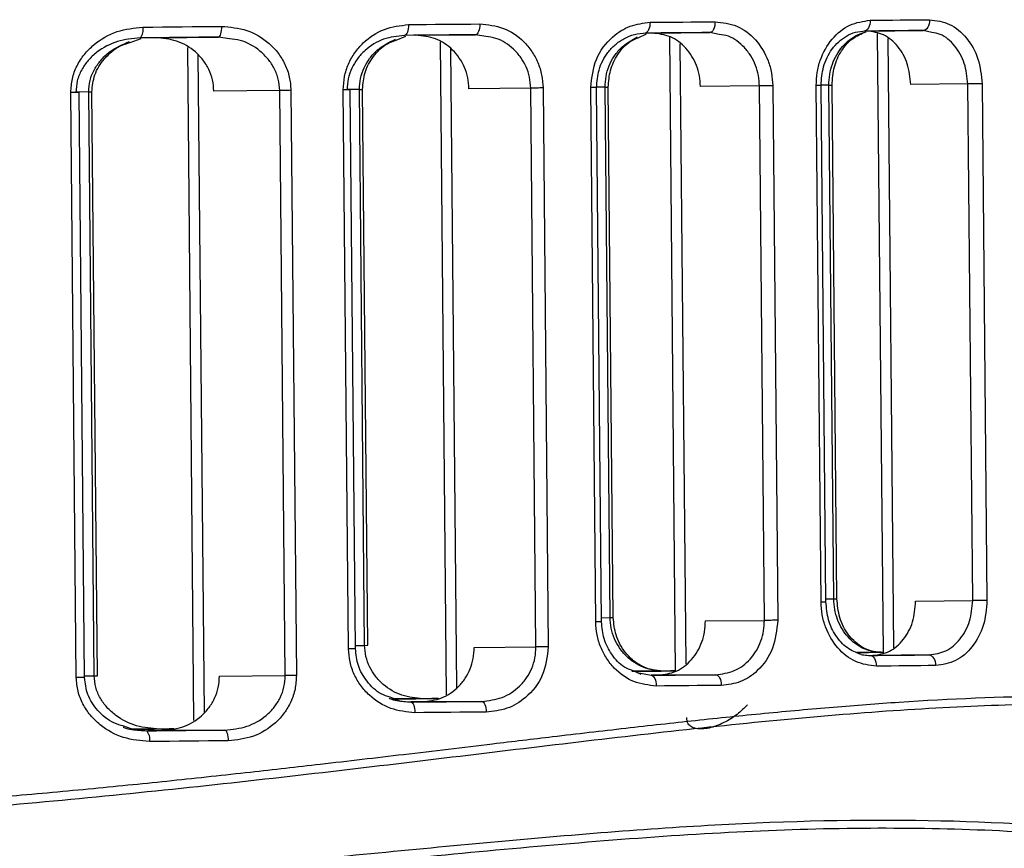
# Model space of a CAD drawing. Header units: millimetres. Extents: x -271 to 35, y 79 to 379.
# Tile 10 of 23: x -190 to -163, y 170 to 193. Entities that reach past the tile are written whole.
import ezdxf

# ---------------------------------------------------------------- set-up
doc = ezdxf.new("R2010")
doc.units = ezdxf.units.MM

msp = doc.modelspace()

# ---------------------------------------------------------------- linework, layer by layer
at = {"color": 7, "linetype": 'Continuous', "lineweight": 25}
for p, q in [((-172.668, 192.417), (-171.065, 192.431)), ((-170.803, 192.378), (-171.065, 192.431)), ((-166.69, 192.473), (-165.122, 192.488)), ((-164.884, 192.433), (-165.122, 192.488)), ((-187.196, 192.156), (-186.893, 192.265)), ((-186.497, 192.286), (-184.743, 192.303)), ((-184.431, 192.255), (-184.743, 192.303)), ((-179.789, 192.222), (-179.521, 192.332)), ((-179.246, 192.355), (-177.584, 192.37)), ((-178.569, 192.168), (-178.398, 173.991)), ((-177.297, 192.319), (-177.584, 192.37)), ((-173.053, 192.285), (-172.82, 192.394)), ((-172.188, 192.316), (-172.022, 174.644)), ((-166.4, 192.405), (-166.238, 175.159)), ((-166.108, 192.269), (-165.949, 175.301)), ((-185.606, 192.018), (-185.43, 173.277)), ((-178.276, 191.978), (-178.109, 174.187)), ((-171.895, 192.116), (-171.733, 174.849)), ((-185.313, 191.816), (-185.141, 173.484)), ((-188.696, 174.469), (-188.849, 190.764)), ((-188.352, 190.776), (-188.707, 190.773)), ((-188.468, 174.471), (-188.621, 190.766)), ((-188.352, 190.776), (-188.264, 190.777)), ((-188.2, 174.52), (-188.352, 190.776)), ((-188.111, 174.52), (-188.264, 190.777)), ((-183.035, 190.819), (-184.868, 190.802)), ((-182.882, 174.524), (-183.035, 190.819)), ((-182.723, 190.822), (-182.57, 174.526)), ((-181.119, 175.273), (-181.266, 190.835)), ((-180.816, 190.847), (-181.158, 190.844)), ((-180.925, 175.274), (-181.071, 190.837)), ((-180.816, 190.847), (-180.728, 190.848)), ((-180.671, 175.366), (-180.816, 190.847)), ((-180.582, 175.367), (-180.728, 190.848)), ((-176.048, 190.884), (-177.769, 190.868)), ((-175.902, 175.322), (-176.048, 190.884)), ((-175.705, 190.888), (-175.559, 175.325)), ((-174.238, 176.018), (-174.378, 190.9)), ((-174.075, 176.019), (-174.215, 190.902)), ((-173.977, 190.911), (-174.214, 190.909)), ((-173.838, 176.139), (-173.977, 190.911)), ((-173.75, 176.14), (-173.888, 190.912)), ((-169.682, 190.944), (-171.324, 190.929)), ((-169.542, 176.062), (-169.682, 190.944)), ((-169.31, 190.948), (-169.17, 176.065)), ((-167.965, 176.573), (-168.1, 190.959)), ((-167.83, 176.574), (-167.965, 190.961)), ((-167.748, 190.969), (-167.964, 190.967)), ((-167.613, 176.662), (-167.748, 190.969)), ((-167.525, 176.663), (-167.659, 190.97)), ((-163.881, 190.999), (-165.468, 190.984)), ((-163.745, 176.612), (-163.881, 190.999)), ((-163.482, 191.003), (-163.347, 176.616)), ((-167.831, 176.66), (-167.613, 176.662)), ((-165.333, 176.598), (-163.745, 176.612)), ((-174.076, 176.137), (-173.838, 176.139)), ((-171.184, 176.046), (-169.542, 176.062)), ((-180.926, 175.364), (-180.671, 175.366)), ((-180.671, 175.366), (-180.582, 175.367)), ((-177.622, 175.306), (-175.902, 175.322)), ((-166.301, 175.175), (-166.967, 175.168)), ((-166.242, 175.175), (-166.238, 175.175)), ((-164.959, 175.101), (-166.526, 175.086)), ((-172.378, 174.652), (-173.232, 174.644)), ((-172.974, 174.558), (-173.212, 174.662)), ((-173.086, 174.607), (-172.698, 174.532)), ((-172.194, 174.654), (-172.022, 174.656)), ((-188.468, 174.517), (-188.2, 174.52)), ((-188.2, 174.52), (-188.111, 174.52)), ((-184.714, 174.506), (-182.882, 174.524)), ((-172.5, 174.534), (-172.698, 174.532)), ((-170.897, 174.549), (-172.5, 174.534)), ((-179.687, 173.813), (-179.96, 173.919)), ((-179.047, 173.881), (-179.922, 173.873)), ((-179.072, 173.792), (-179.385, 173.789)), ((-177.409, 173.807), (-179.072, 173.792)), ((-187.066, 173.009), (-187.373, 173.113)), ((-186.386, 173.037), (-187.171, 173.029)), ((-184.562, 173.008), (-186.316, 172.991))]:
    msp.add_line(p, q, dxfattribs=at)
at = {"color": 7, "linetype": 'Continuous', "lineweight": 25, "flags": 128}
for points in [[(-172.725, 192.716), (-172.727, 192.657), (-172.735, 192.601), (-172.748, 192.549), (-172.765, 192.503), (-172.787, 192.466), (-172.811, 192.438), (-172.838, 192.421), (-172.866, 192.415)], [(-172.725, 192.716), (-172.497, 192.718), (-172.27, 192.72), (-172.043, 192.722), (-171.816, 192.724), (-171.59, 192.727), (-171.365, 192.729), (-171.14, 192.731), (-170.915, 192.733)], [(-170.915, 192.733), (-170.918, 192.674), (-170.926, 192.618), (-170.939, 192.566), (-170.958, 192.52), (-170.981, 192.483), (-171.007, 192.455), (-171.035, 192.438), (-171.065, 192.431)], [(-166.595, 192.774), (-166.597, 192.715), (-166.607, 192.659), (-166.622, 192.607), (-166.643, 192.561), (-166.669, 192.523), (-166.698, 192.496), (-166.73, 192.478), (-166.764, 192.472)], [(-166.595, 192.774), (-166.387, 192.776), (-166.179, 192.778), (-165.972, 192.78), (-165.766, 192.781), (-165.56, 192.783), (-165.354, 192.785), (-165.15, 192.787), (-164.946, 192.789)], [(-164.946, 192.789), (-164.948, 192.731), (-164.958, 192.674), (-164.974, 192.622), (-164.996, 192.577), (-165.023, 192.539), (-165.054, 192.511), (-165.087, 192.494), (-165.122, 192.488)], [(-186.843, 192.583), (-186.568, 192.585), (-186.294, 192.588), (-186.02, 192.591), (-185.747, 192.593), (-185.473, 192.596), (-185.201, 192.598), (-184.928, 192.601), (-184.656, 192.603)], [(-184.656, 192.603), (-184.657, 192.545), (-184.662, 192.489), (-184.67, 192.437), (-184.68, 192.391), (-184.694, 192.354), (-184.709, 192.326), (-184.726, 192.309), (-184.743, 192.303)], [(-179.449, 192.652), (-179.451, 192.594), (-179.457, 192.538), (-179.467, 192.486), (-179.481, 192.44), (-179.497, 192.403), (-179.517, 192.375), (-179.538, 192.357), (-179.56, 192.351)], [(-179.449, 192.652), (-179.2, 192.655), (-178.95, 192.657), (-178.701, 192.66), (-178.453, 192.662), (-178.205, 192.664), (-177.958, 192.667), (-177.71, 192.669), (-177.464, 192.671)], [(-177.464, 192.671), (-177.466, 192.613), (-177.472, 192.556), (-177.483, 192.504), (-177.498, 192.459), (-177.516, 192.421), (-177.537, 192.393), (-177.56, 192.376), (-177.584, 192.37)], [(-171.065, 192.431), (-171.288, 192.429), (-171.512, 192.427), (-171.737, 192.425), (-171.962, 192.423), (-172.187, 192.421), (-172.413, 192.419), (-172.639, 192.417), (-172.866, 192.415)], [(-165.122, 192.488), (-165.325, 192.486), (-165.529, 192.484), (-165.733, 192.482), (-165.938, 192.48), (-166.144, 192.478), (-166.35, 192.476), (-166.557, 192.474), (-166.764, 192.472)], [(-184.743, 192.303), (-185.014, 192.3), (-185.286, 192.298), (-185.557, 192.295), (-185.829, 192.292), (-186.102, 192.29), (-186.374, 192.287), (-186.647, 192.285), (-186.921, 192.282)], [(-177.584, 192.37), (-177.829, 192.368), (-178.075, 192.365), (-178.322, 192.363), (-178.569, 192.361), (-178.816, 192.358), (-179.064, 192.356), (-179.312, 192.354), (-179.56, 192.351)], [(-188.621, 190.766), (-188.625, 190.766), (-188.637, 190.766), (-188.658, 190.766), (-188.685, 190.765), (-188.719, 190.765), (-188.758, 190.765), (-188.802, 190.764), (-188.849, 190.764)], [(-182.723, 190.822), (-182.764, 190.821), (-182.806, 190.821), (-182.848, 190.82), (-182.889, 190.82), (-182.93, 190.82), (-182.968, 190.819), (-183.003, 190.819), (-183.035, 190.819)], [(-181.071, 190.837), (-181.075, 190.837), (-181.085, 190.837), (-181.102, 190.837), (-181.125, 190.837), (-181.153, 190.836), (-181.187, 190.836), (-181.225, 190.836), (-181.266, 190.835)], [(-175.705, 190.888), (-175.748, 190.887), (-175.793, 190.887), (-175.84, 190.886), (-175.886, 190.886), (-175.931, 190.886), (-175.974, 190.885), (-176.013, 190.885), (-176.048, 190.884)], [(-174.215, 190.902), (-174.218, 190.902), (-174.226, 190.902), (-174.24, 190.901), (-174.259, 190.901), (-174.283, 190.901), (-174.311, 190.901), (-174.343, 190.901), (-174.378, 190.9)], [(-173.977, 190.911), (-173.957, 190.911), (-173.939, 190.911), (-173.924, 190.912), (-173.912, 190.912), (-173.902, 190.912), (-173.894, 190.912), (-173.89, 190.912), (-173.888, 190.912)], [(-169.31, 190.948), (-169.355, 190.948), (-169.403, 190.947), (-169.453, 190.947), (-169.504, 190.946), (-169.553, 190.946), (-169.6, 190.945), (-169.644, 190.945), (-169.682, 190.944)], [(-167.965, 190.961), (-167.968, 190.961), (-167.975, 190.961), (-167.986, 190.96), (-168.001, 190.96), (-168.021, 190.96), (-168.044, 190.96), (-168.071, 190.96), (-168.1, 190.959)], [(-167.748, 190.969), (-167.728, 190.97), (-167.71, 190.97), (-167.695, 190.97), (-167.682, 190.97), (-167.672, 190.97), (-167.665, 190.97), (-167.661, 190.97), (-167.659, 190.97)], [(-163.482, 191.003), (-163.528, 191.003), (-163.578, 191.002), (-163.631, 191.002), (-163.686, 191.001), (-163.74, 191.001), (-163.791, 191), (-163.839, 191), (-163.881, 190.999)], [(-167.83, 176.574), (-167.833, 176.574), (-167.839, 176.574), (-167.851, 176.574), (-167.866, 176.573), (-167.886, 176.573), (-167.909, 176.573), (-167.936, 176.573), (-167.965, 176.573)], [(-167.613, 176.662), (-167.594, 176.663), (-167.576, 176.663), (-167.561, 176.663), (-167.548, 176.663), (-167.538, 176.663), (-167.531, 176.663), (-167.526, 176.663), (-167.525, 176.663)], [(-163.347, 176.616), (-163.393, 176.616), (-163.443, 176.615), (-163.496, 176.615), (-163.551, 176.614), (-163.605, 176.614), (-163.656, 176.613), (-163.704, 176.613), (-163.745, 176.612)], [(-174.075, 176.019), (-174.078, 176.019), (-174.086, 176.019), (-174.1, 176.019), (-174.119, 176.019), (-174.143, 176.018), (-174.171, 176.018), (-174.203, 176.018), (-174.238, 176.018)], [(-173.838, 176.139), (-173.818, 176.139), (-173.801, 176.139), (-173.786, 176.139), (-173.773, 176.139), (-173.763, 176.14), (-173.756, 176.14), (-173.751, 176.14), (-173.75, 176.14)], [(-169.17, 176.065), (-169.215, 176.065), (-169.263, 176.064), (-169.313, 176.064), (-169.364, 176.063), (-169.413, 176.063), (-169.46, 176.063), (-169.504, 176.062), (-169.542, 176.062)], [(-180.925, 175.274), (-180.929, 175.274), (-180.939, 175.274), (-180.956, 175.274), (-180.979, 175.274), (-181.007, 175.274), (-181.041, 175.273), (-181.078, 175.273), (-181.119, 175.273)], [(-175.559, 175.325), (-175.602, 175.325), (-175.647, 175.324), (-175.693, 175.324), (-175.74, 175.323), (-175.785, 175.323), (-175.827, 175.322), (-175.867, 175.322), (-175.902, 175.322)], [(-166.962, 175.168), (-166.854, 175.169), (-166.649, 175.171), (-166.445, 175.173), (-166.242, 175.175)], [(-166.6, 175.085), (-166.393, 175.087), (-166.187, 175.089), (-165.981, 175.091), (-165.775, 175.093), (-165.57, 175.095), (-165.366, 175.097), (-165.162, 175.099), (-164.959, 175.101)], [(-166.6, 175.085), (-166.567, 175.08), (-166.534, 175.063), (-166.504, 175.036), (-166.478, 174.999), (-166.456, 174.953), (-166.44, 174.902), (-166.43, 174.845), (-166.426, 174.787)], [(-164.959, 175.101), (-164.924, 175.095), (-164.89, 175.079), (-164.859, 175.051), (-164.831, 175.014), (-164.808, 174.969), (-164.791, 174.917), (-164.781, 174.861), (-164.777, 174.803)], [(-173.233, 174.644), (-173.095, 174.646), (-172.869, 174.648), (-172.643, 174.65), (-172.418, 174.652), (-172.194, 174.654)], [(-172.022, 174.656), (-172.152, 174.655), (-172.378, 174.652)], [(-164.777, 174.803), (-164.981, 174.801), (-165.185, 174.799), (-165.391, 174.797), (-165.597, 174.795), (-165.803, 174.793), (-166.01, 174.791), (-166.218, 174.789), (-166.426, 174.787)], [(-188.468, 174.471), (-188.472, 174.471), (-188.484, 174.471), (-188.504, 174.471), (-188.532, 174.47), (-188.566, 174.47), (-188.605, 174.47), (-188.649, 174.469), (-188.696, 174.469)], [(-182.57, 174.526), (-182.611, 174.526), (-182.652, 174.526), (-182.695, 174.525), (-182.736, 174.525), (-182.777, 174.524), (-182.815, 174.524), (-182.85, 174.524), (-182.882, 174.524)], [(-172.698, 174.532), (-172.472, 174.534), (-172.245, 174.536), (-172.019, 174.538), (-171.794, 174.541), (-171.569, 174.543), (-171.344, 174.545), (-171.12, 174.547), (-170.897, 174.549)], [(-172.698, 174.532), (-172.67, 174.526), (-172.643, 174.51), (-172.618, 174.482), (-172.596, 174.445), (-172.577, 174.4), (-172.564, 174.348), (-172.555, 174.292), (-172.551, 174.233)], [(-170.897, 174.549), (-170.867, 174.543), (-170.838, 174.527), (-170.812, 174.499), (-170.788, 174.462), (-170.769, 174.417), (-170.754, 174.365), (-170.745, 174.309), (-170.742, 174.25)], [(-170.742, 174.25), (-170.966, 174.248), (-171.191, 174.246), (-171.417, 174.244), (-171.643, 174.242), (-171.869, 174.24), (-172.096, 174.238), (-172.323, 174.235), (-172.551, 174.233)], [(-179.918, 173.873), (-179.74, 173.875), (-179.491, 173.877), (-179.243, 173.879), (-178.995, 173.882), (-178.747, 173.884)], [(-179.386, 173.789), (-179.137, 173.791), (-178.889, 173.794), (-178.642, 173.796), (-178.394, 173.798), (-178.147, 173.8), (-177.901, 173.803), (-177.655, 173.805), (-177.409, 173.807)], [(-179.386, 173.789), (-179.364, 173.783), (-179.342, 173.766), (-179.322, 173.739), (-179.305, 173.702), (-179.29, 173.656), (-179.279, 173.605), (-179.272, 173.548), (-179.269, 173.49)], [(-178.615, 173.885), (-178.799, 173.884), (-179.047, 173.881)], [(-177.409, 173.807), (-177.385, 173.802), (-177.362, 173.785), (-177.341, 173.758), (-177.322, 173.72), (-177.306, 173.675), (-177.294, 173.623), (-177.287, 173.567), (-177.284, 173.509)], [(-177.284, 173.509), (-177.53, 173.506), (-177.778, 173.504), (-178.025, 173.502), (-178.273, 173.499), (-178.521, 173.497), (-178.77, 173.495), (-179.02, 173.492), (-179.269, 173.49)], [(-187.168, 173.029), (-187.077, 173.03), (-186.801, 173.032), (-186.526, 173.035), (-186.251, 173.038), (-185.976, 173.04)], [(-186.739, 172.987), (-186.466, 172.99), (-186.193, 172.992), (-185.92, 172.995), (-185.648, 172.997), (-185.376, 173), (-185.104, 173.003), (-184.833, 173.005), (-184.562, 173.008)], [(-186.316, 172.991), (-186.591, 172.989), (-186.706, 172.988)], [(-185.974, 173.04), (-186.113, 173.039), (-186.386, 173.037)], [(-184.562, 173.008), (-184.545, 173.002), (-184.527, 172.985), (-184.512, 172.958), (-184.498, 172.92), (-184.486, 172.875), (-184.477, 172.823), (-184.471, 172.767), (-184.469, 172.708)], [(-184.469, 172.708), (-184.741, 172.706), (-185.014, 172.703), (-185.287, 172.701), (-185.56, 172.698), (-185.833, 172.696), (-186.107, 172.693), (-186.381, 172.69), (-186.656, 172.688)]]:
    msp.add_lwpolyline(points, dxfattribs=at)
at = {"color": 7, "linetype": 'Continuous', "lineweight": 25}
for centre, start, end in [((-187.182, 192.51), 318.9112, 12.115), ((-186.997, 172.754), 348.9663, 42.1566)]:
    msp.add_arc(centre, 0.347, start, end, dxfattribs=at)
for points, knots in [([(-174.378, 190.9), (-174.347, 191.172), (-174.284, 191.714), (-173.827, 192.305), (-173.285, 192.651), (-172.912, 192.694), (-172.725, 192.716)], [0, 0, 0, 0, 0.2798353, 0.5593305, 0.7795322, 1, 1, 1, 1]), ([(-170.915, 192.733), (-170.709, 192.709), (-170.296, 192.661), (-169.764, 192.259), (-169.463, 191.764), (-169.331, 191.307), (-169.317, 191.068), (-169.31, 190.948)], [0, 0, 0, 0, 0.250349, 0.499755, 0.749122, 0.874686, 1, 1, 1, 1]), ([(-168.1, 190.959), (-168.095, 191.079), (-168.086, 191.318), (-167.966, 191.775), (-167.684, 192.274), (-167.181, 192.688), (-166.79, 192.745), (-166.595, 192.774)], [0, 0, 0, 0, 0.126149, 0.2514044, 0.5007192, 0.7502455, 1, 1, 1, 1]), ([(-164.946, 192.789), (-164.755, 192.764), (-164.374, 192.715), (-163.894, 192.306), (-163.554, 191.714), (-163.506, 191.24), (-163.482, 191.003)], [0, 0, 0, 0, 0.250619, 0.50031, 0.750053, 1, 1, 1, 1]), ([(-188.849, 190.764), (-188.841, 190.892), (-188.826, 191.148), (-188.688, 191.51), (-188.482, 191.831), (-188.127, 192.187), (-187.576, 192.507), (-187.087, 192.557), (-186.843, 192.583)], [0, 0, 0, 0, 0.125926, 0.25124, 0.376573, 0.502339, 0.75153, 1, 1, 1, 1]), ([(-184.656, 192.603), (-184.417, 192.582), (-183.94, 192.54), (-183.407, 192.222), (-183.071, 191.868), (-182.879, 191.549), (-182.75, 191.197), (-182.732, 190.946), (-182.723, 190.822)], [0, 0, 0, 0, 0.2498385, 0.4992551, 0.6257153, 0.7495606, 0.8753621, 1, 1, 1, 1]), ([(-181.266, 190.835), (-181.259, 190.96), (-181.246, 191.207), (-181.129, 191.559), (-180.952, 191.877), (-180.638, 192.237), (-180.134, 192.572), (-179.677, 192.626), (-179.449, 192.652)], [0, 0, 0, 0, 0.126194, 0.250903, 0.374859, 0.501165, 0.750444, 1, 1, 1, 1]), ([(-177.464, 192.671), (-177.241, 192.648), (-176.796, 192.603), (-176.31, 192.273), (-176.01, 191.916), (-175.841, 191.6), (-175.728, 191.253), (-175.712, 191.009), (-175.705, 190.888)], [0, 0, 0, 0, 0.250028, 0.499207, 0.625057, 0.749492, 0.875038, 1, 1, 1, 1]), ([(-174.215, 190.902), (-174.202, 191.067), (-174.174, 191.421), (-173.958, 191.823), (-173.701, 192.1), (-173.452, 192.273), (-173.159, 192.394), (-172.948, 192.411), (-172.84, 192.42)], [0, 0, 0, 0, 0.2027, 0.435444, 0.564491, 0.701436, 0.846881, 1, 1, 1, 1]), ([(-171.324, 190.929), (-171.33, 191.029), (-171.342, 191.228), (-171.452, 191.608), (-171.704, 192.021), (-172.149, 192.356), (-172.495, 192.396), (-172.668, 192.417)], [0, 0, 0, 0, 0.125306, 0.250886, 0.500262, 0.749666, 1, 1, 1, 1]), ([(-167.965, 190.961), (-167.952, 191.136), (-167.924, 191.503), (-167.673, 192.003), (-167.338, 192.311), (-167.006, 192.456), (-166.825, 192.47), (-166.733, 192.477)], [0, 0, 0, 0, 0.21725, 0.455594, 0.715947, 0.855316, 1, 1, 1, 1]), ([(-167.748, 190.969), (-167.744, 191.068), (-167.736, 191.267), (-167.634, 191.648), (-167.392, 192.066), (-167.035, 192.35), (-166.793, 192.425), (-166.713, 192.451)], [0, 0, 0, 0, 0.141826, 0.286695, 0.571738, 0.856783, 1, 1, 1, 1]), ([(-167.659, 190.97), (-167.647, 191.142), (-167.622, 191.487), (-167.41, 191.939), (-167.102, 192.292), (-166.844, 192.397), (-166.713, 192.45)], [0, 0, 0, 0, 0.2431645, 0.490435, 0.7427274, 1, 1, 1, 1]), ([(-165.468, 190.984), (-165.488, 191.182), (-165.528, 191.576), (-165.811, 192.069), (-166.213, 192.41), (-166.53, 192.452), (-166.69, 192.473)], [0, 0, 0, 0, 0.249965, 0.499719, 0.749401, 1, 1, 1, 1]), ([(-163.881, 190.999), (-163.9, 191.194), (-163.929, 191.489), (-164.087, 191.837), (-164.293, 192.137), (-164.565, 192.382), (-164.805, 192.42), (-164.884, 192.433)], [0, 0, 0, 0, 0.282175, 0.426365, 0.572296, 0.857533, 1, 1, 1, 1]), ([(-186.921, 192.282), (-187.134, 192.262), (-187.56, 192.22), (-188.053, 191.96), (-188.371, 191.665), (-188.56, 191.394), (-188.686, 191.092), (-188.701, 190.873), (-188.708, 190.765)], [0, 0, 0, 0, 0.248678, 0.497966, 0.629636, 0.748908, 0.877051, 1, 1, 1, 1]), ([(-188.352, 190.776), (-188.345, 190.883), (-188.33, 191.102), (-188.206, 191.403), (-188.017, 191.672), (-187.706, 191.97), (-187.408, 192.098), (-187.215, 192.181)], [0, 0, 0, 0, 0.164836, 0.336609, 0.496764, 0.673552, 1, 1, 1, 1]), ([(-188.264, 190.777), (-188.248, 190.939), (-188.213, 191.279), (-187.919, 191.729), (-187.564, 192.044), (-187.289, 192.127), (-187.196, 192.156)], [0, 0, 0, 0, 0.2533354, 0.5321811, 0.8407152, 1, 1, 1, 1]), ([(-184.868, 190.802), (-184.875, 190.906), (-184.89, 191.115), (-185, 191.411), (-185.164, 191.675), (-185.447, 191.97), (-185.896, 192.234), (-186.297, 192.269), (-186.497, 192.286)], [0, 0, 0, 0, 0.12458, 0.250452, 0.375517, 0.500754, 0.750235, 1, 1, 1, 1]), ([(-183.035, 190.819), (-183.043, 190.924), (-183.06, 191.137), (-183.176, 191.433), (-183.35, 191.7), (-183.65, 191.991), (-184.023, 192.213), (-184.33, 192.244), (-184.431, 192.255)], [0, 0, 0, 0, 0.141594, 0.286867, 0.425416, 0.573682, 0.859676, 1, 1, 1, 1]), ([(-179.56, 192.351), (-179.758, 192.33), (-180.154, 192.286), (-180.599, 192.011), (-180.877, 191.71), (-181.037, 191.442), (-181.141, 191.149), (-181.153, 190.939), (-181.159, 190.836)], [0, 0, 0, 0, 0.249627, 0.498962, 0.62912, 0.749174, 0.876447, 1, 1, 1, 1]), ([(-180.816, 190.847), (-180.81, 190.95), (-180.799, 191.159), (-180.695, 191.452), (-180.535, 191.719), (-180.263, 192.024), (-179.991, 192.158), (-179.814, 192.246)], [0, 0, 0, 0, 0.165473, 0.335932, 0.497041, 0.67175, 1, 1, 1, 1]), ([(-180.728, 190.848), (-180.714, 191.007), (-180.686, 191.34), (-180.433, 191.787), (-180.121, 192.106), (-179.874, 192.192), (-179.789, 192.222)], [0, 0, 0, 0, 0.257549, 0.53743, 0.842351, 1, 1, 1, 1]), ([(-177.769, 190.868), (-177.775, 190.97), (-177.788, 191.173), (-177.883, 191.463), (-178.027, 191.726), (-178.278, 192.023), (-178.686, 192.298), (-179.059, 192.336), (-179.246, 192.355)], [0, 0, 0, 0, 0.124941, 0.250524, 0.375706, 0.500786, 0.749987, 1, 1, 1, 1]), ([(-176.048, 190.884), (-176.055, 190.986), (-176.069, 191.191), (-176.168, 191.481), (-176.318, 191.746), (-176.581, 192.041), (-176.917, 192.273), (-177.202, 192.308), (-177.297, 192.319)], [0, 0, 0, 0, 0.142158, 0.286783, 0.426424, 0.573336, 0.858747, 1, 1, 1, 1]), ([(-173.977, 190.911), (-173.972, 191.011), (-173.962, 191.214), (-173.875, 191.502), (-173.736, 191.766), (-173.495, 192.076), (-173.246, 192.217), (-173.082, 192.309)], [0, 0, 0, 0, 0.1652, 0.334331, 0.495477, 0.668407, 1, 1, 1, 1]), ([(-173.888, 190.912), (-173.877, 191.071), (-173.852, 191.4), (-173.631, 191.844), (-173.354, 192.166), (-173.13, 192.255), (-173.053, 192.285)], [0, 0, 0, 0, 0.25968, 0.53934, 0.840815, 1, 1, 1, 1]), ([(-169.682, 190.944), (-169.688, 191.041), (-169.7, 191.237), (-169.783, 191.521), (-169.913, 191.787), (-170.149, 192.088), (-170.452, 192.33), (-170.715, 192.366), (-170.803, 192.378)], [0, 0, 0, 0, 0.138443, 0.279863, 0.424625, 0.573071, 0.858127, 1, 1, 1, 1]), ([(-166.426, 174.787), (-166.622, 174.812), (-167.014, 174.861), (-167.525, 175.267), (-167.816, 175.761), (-167.945, 176.215), (-167.958, 176.454), (-167.965, 176.573)], [0, 0, 0, 0, 0.250305, 0.499701, 0.749113, 0.874681, 1, 1, 1, 1]), ([(-166.851, 175.112), (-166.986, 175.164), (-167.251, 175.266), (-167.566, 175.618), (-167.784, 176.064), (-167.815, 176.406), (-167.83, 176.574)], [0, 0, 0, 0, 0.261308, 0.514995, 0.76092, 1, 1, 1, 1]), ([(-166.301, 175.175), (-166.331, 175.175), (-166.496, 175.178), (-166.827, 175.266), (-167.236, 175.57), (-167.486, 175.986), (-167.596, 176.365), (-167.607, 176.564), (-167.613, 176.662)], [0, 0, 0, 0, 0.044997, 0.250261, 0.499627, 0.748766, 0.875712, 1, 1, 1, 1]), ([(-166.269, 175.17), (-166.36, 175.175), (-166.538, 175.186), (-166.869, 175.321), (-167.209, 175.619), (-167.473, 176.115), (-167.508, 176.485), (-167.525, 176.663)], [0, 0, 0, 0, 0.142591, 0.280469, 0.53965, 0.779164, 1, 1, 1, 1]), ([(-166.526, 175.086), (-166.368, 175.11), (-166.051, 175.157), (-165.657, 175.505), (-165.382, 176.004), (-165.349, 176.399), (-165.333, 176.598)], [0, 0, 0, 0, 0.250033, 0.499823, 0.749477, 1, 1, 1, 1]), ([(-164.959, 175.101), (-164.798, 175.124), (-164.476, 175.171), (-164.137, 175.464), (-163.936, 175.771), (-163.784, 176.121), (-163.761, 176.417), (-163.745, 176.612)], [0, 0, 0, 0, 0.24973, 0.499208, 0.626904, 0.753079, 1, 1, 1, 1]), ([(-163.347, 176.616), (-163.367, 176.378), (-163.406, 175.902), (-163.735, 175.304), (-164.208, 174.888), (-164.587, 174.831), (-164.777, 174.803)], [0, 0, 0, 0, 0.250504, 0.500149, 0.749949, 1, 1, 1, 1]), ([(-172.551, 174.233), (-172.764, 174.257), (-173.189, 174.304), (-173.656, 174.64), (-173.944, 174.997), (-174.107, 175.312), (-174.216, 175.656), (-174.231, 175.897), (-174.238, 176.018)], [0, 0, 0, 0, 0.2500117, 0.4991531, 0.6249253, 0.7494705, 0.8750206, 1, 1, 1, 1]), ([(-173.212, 174.662), (-173.29, 174.691), (-173.516, 174.776), (-173.799, 175.092), (-174.029, 175.532), (-174.06, 175.861), (-174.075, 176.019)], [0, 0, 0, 0, 0.1583602, 0.4601699, 0.7400992, 1, 1, 1, 1]), ([(-172.378, 174.652), (-172.561, 174.672), (-172.925, 174.711), (-173.332, 174.988), (-173.581, 175.286), (-173.724, 175.55), (-173.818, 175.836), (-173.831, 176.039), (-173.838, 176.139)], [0, 0, 0, 0, 0.249536, 0.498825, 0.628324, 0.749027, 0.875985, 1, 1, 1, 1]), ([(-172.352, 174.648), (-172.459, 174.654), (-172.67, 174.667), (-172.963, 174.783), (-173.215, 174.951), (-173.476, 175.223), (-173.699, 175.621), (-173.734, 175.975), (-173.75, 176.14)], [0, 0, 0, 0, 0.153084, 0.298506, 0.435439, 0.564484, 0.797254, 1, 1, 1, 1]), ([(-172.5, 174.534), (-172.328, 174.557), (-171.983, 174.604), (-171.545, 174.947), (-171.3, 175.364), (-171.197, 175.746), (-171.188, 175.946), (-171.184, 176.046)], [0, 0, 0, 0, 0.249782, 0.499287, 0.748598, 0.873863, 1, 1, 1, 1]), ([(-170.897, 174.549), (-170.72, 174.572), (-170.367, 174.618), (-169.987, 174.906), (-169.758, 175.214), (-169.632, 175.483), (-169.555, 175.769), (-169.546, 175.965), (-169.542, 176.062)], [0, 0, 0, 0, 0.249506, 0.498713, 0.628566, 0.755195, 0.8789, 1, 1, 1, 1]), ([(-169.17, 176.065), (-169.198, 175.796), (-169.255, 175.258), (-169.68, 174.664), (-170.198, 174.316), (-170.56, 174.272), (-170.742, 174.25)], [0, 0, 0, 0, 0.2799543, 0.5594289, 0.7796084, 1, 1, 1, 1]), ([(-179.269, 173.49), (-179.498, 173.512), (-179.956, 173.557), (-180.466, 173.883), (-180.787, 174.238), (-180.97, 174.554), (-181.094, 174.903), (-181.111, 175.15), (-181.119, 175.273)], [0, 0, 0, 0, 0.249926, 0.499225, 0.62553, 0.749536, 0.875326, 1, 1, 1, 1]), ([(-179.96, 173.919), (-180.044, 173.947), (-180.294, 174.028), (-180.612, 174.341), (-180.874, 174.783), (-180.908, 175.115), (-180.925, 175.274)], [0, 0, 0, 0, 0.156904, 0.462131, 0.742258, 1, 1, 1, 1]), ([(-179.047, 173.881), (-179.245, 173.9), (-179.641, 173.936), (-180.09, 174.203), (-180.373, 174.498), (-180.538, 174.763), (-180.647, 175.054), (-180.663, 175.263), (-180.671, 175.366)], [0, 0, 0, 0, 0.249627, 0.498962, 0.629119, 0.749173, 0.876446, 1, 1, 1, 1]), ([(-179.072, 173.792), (-178.886, 173.814), (-178.514, 173.859), (-178.111, 174.141), (-177.864, 174.443), (-177.726, 174.708), (-177.637, 175), (-177.627, 175.203), (-177.622, 175.306)], [0, 0, 0, 0, 0.249528, 0.498724, 0.624589, 0.749006, 0.874132, 1, 1, 1, 1]), ([(-177.409, 173.807), (-177.218, 173.829), (-176.834, 173.873), (-176.414, 174.152), (-176.156, 174.455), (-176.011, 174.722), (-175.917, 175.014), (-175.907, 175.22), (-175.902, 175.322)], [0, 0, 0, 0, 0.249589, 0.498822, 0.627094, 0.749048, 0.875598, 1, 1, 1, 1]), ([(-175.559, 175.325), (-175.591, 175.051), (-175.657, 174.503), (-176.133, 173.912), (-176.698, 173.572), (-177.088, 173.53), (-177.284, 173.509)], [0, 0, 0, 0, 0.279831, 0.559327, 0.779515, 1, 1, 1, 1]), ([(-166.851, 175.112), (-166.797, 175.102), (-166.714, 175.087), (-166.63, 175.086), (-166.6, 175.085)], [0, 0, 0, 0, 0.646498, 1, 1, 1, 1]), ([(-186.656, 172.688), (-186.902, 172.709), (-187.393, 172.751), (-187.952, 173.063), (-188.313, 173.413), (-188.523, 173.732), (-188.667, 174.087), (-188.686, 174.342), (-188.696, 174.469)], [0, 0, 0, 0, 0.249502, 0.499172, 0.626349, 0.749618, 0.875836, 1, 1, 1, 1]), ([(-187.373, 173.113), (-187.467, 173.14), (-187.743, 173.218), (-188.105, 173.525), (-188.408, 173.97), (-188.448, 174.31), (-188.468, 174.471)], [0, 0, 0, 0, 0.1585854, 0.4674065, 0.7464855, 1, 1, 1, 1]), ([(-186.386, 173.037), (-186.599, 173.053), (-187.026, 173.086), (-187.522, 173.338), (-187.846, 173.627), (-188.04, 173.894), (-188.171, 174.194), (-188.19, 174.412), (-188.2, 174.52)], [0, 0, 0, 0, 0.248677, 0.497966, 0.629635, 0.748908, 0.87705, 1, 1, 1, 1]), ([(-186.316, 172.991), (-186.116, 173.013), (-185.716, 173.055), (-185.273, 173.327), (-184.994, 173.626), (-184.836, 173.895), (-184.731, 174.192), (-184.72, 174.402), (-184.714, 174.506)], [0, 0, 0, 0, 0.249556, 0.498594, 0.625149, 0.748927, 0.875095, 1, 1, 1, 1]), ([(-184.562, 173.008), (-184.355, 173.028), (-183.942, 173.07), (-183.476, 173.336), (-183.182, 173.635), (-183.012, 173.906), (-182.901, 174.204), (-182.888, 174.418), (-182.882, 174.524)], [0, 0, 0, 0, 0.249648, 0.498778, 0.628149, 0.749064, 0.87614, 1, 1, 1, 1]), ([(-182.57, 174.526), (-182.577, 174.4), (-182.591, 174.149), (-182.713, 173.793), (-182.9, 173.472), (-183.229, 173.113), (-183.755, 172.785), (-184.231, 172.734), (-184.469, 172.708)], [0, 0, 0, 0, 0.126121, 0.2509994, 0.3748338, 0.5013402, 0.7504288, 1, 1, 1, 1]), ([(-226.131, 171.507), (-224.872, 171.392), (-222.355, 171.163), (-218.465, 170.873), (-214.566, 170.65), (-210.621, 170.505), (-206.684, 170.449), (-202.722, 170.485), (-198.761, 170.615), (-195.427, 170.798), (-192.666, 170.995), (-190.467, 171.175), (-188.244, 171.378), (-186.025, 171.602), (-183.92, 171.829), (-181.767, 172.073), (-179.514, 172.338), (-177.362, 172.595), (-175.303, 172.842), (-173.417, 173.062), (-171.451, 173.281), (-169.522, 173.48), (-167.631, 173.652), (-164.943, 173.856), (-161.596, 173.998), (-157.713, 173.937), (-154.736, 173.681), (-152.502, 173.36), (-150.897, 173.067), (-149.387, 172.732), (-147.976, 172.365), (-146.64, 171.969), (-145.261, 171.51), (-143.925, 171.012), (-142.683, 170.501), (-141.607, 170.023), (-140.662, 169.575), (-139.658, 169.073), (-138.762, 168.599), (-138.097, 168.245), (-138.007, 168.205), (-137.961, 168.185)], [0, 0, 0, 0, 0.031417, 0.062805, 0.094826, 0.12527, 0.15681, 0.18806, 0.21891, 0.250625, 0.267514, 0.285233, 0.303786, 0.321706, 0.339855, 0.356148, 0.375854, 0.397226, 0.411851, 0.429947, 0.447507, 0.465181, 0.483264, 0.500801, 0.542619, 0.583505, 0.62502, 0.645672, 0.666467, 0.68777, 0.708071, 0.728371, 0.750225, 0.777187, 0.801644, 0.826009, 0.850715, 0.875387, 0.917528, 0.958008, 1, 1, 1, 1]), ([(-179.984, 173.894), (-179.98, 173.892), (-179.915, 173.854), (-179.71, 173.816), (-179.513, 173.799), (-179.386, 173.789)], [0, 0, 0, 0, 0.021273, 0.365133, 1, 1, 1, 1]), ([(-138.087, 167.969), (-138.12, 167.982), (-138.189, 168.011), (-139.018, 168.455), (-140.621, 169.301), (-143.251, 170.517), (-146.708, 171.803), (-150.955, 172.922), (-155.948, 173.647), (-161.626, 173.819), (-167.89, 173.452), (-174.643, 172.693), (-181.802, 171.805), (-189.287, 170.993), (-197.028, 170.383), (-202.27, 170.269), (-204.893, 170.211)], [0, 0, 0, 0, 0.05054, 0.106244, 0.18045, 0.255352, 0.329831, 0.404439, 0.478884, 0.552632, 0.627035, 0.701532, 0.775682, 0.850455, 0.92517, 1, 1, 1, 1]), ([(-170.012, 173.711), (-170.103, 173.62), (-170.285, 173.439), (-170.604, 173.239), (-170.877, 173.12), (-171.085, 173.058), (-171.28, 173.032), (-171.449, 173.044), (-171.579, 173.093), (-171.691, 173.187), (-171.699, 173.29), (-171.703, 173.354)], [0, 0, 0, 0, 0.1708324, 0.3420641, 0.4314953, 0.5141314, 0.6001707, 0.6858374, 0.7688652, 0.8582004, 1, 1, 1, 1]), ([(-187.392, 173.088), (-187.386, 173.085), (-187.311, 173.047), (-187.087, 173.011), (-186.875, 172.997), (-186.739, 172.987)], [0, 0, 0, 0, 0.030322, 0.379677, 1, 1, 1, 1]), ([(-204.853, 168.019), (-202.414, 168.068), (-197.514, 168.166), (-190.269, 168.656), (-183.225, 169.299), (-176.469, 169.972), (-170.094, 170.478), (-164.181, 170.553), (-158.827, 170.16), (-154.116, 169.316), (-150.097, 168.197), (-146.834, 166.997), (-144.276, 165.867), (-143.265, 165.368), (-142.759, 165.118)], [0, 0, 0, 0, 0.082766, 0.166311, 0.249538, 0.332695, 0.416463, 0.499377, 0.58239, 0.66618, 0.749386, 0.832914, 0.916439, 1, 1, 1, 1]), ([(-142.862, 164.892), (-143.225, 165.072), (-143.949, 165.431), (-145.621, 166.204), (-147.7, 167.066), (-150.065, 167.91), (-152.578, 168.649), (-155.149, 169.256), (-157.929, 169.746), (-160.955, 170.096), (-164.201, 170.271), (-167.627, 170.284), (-171.204, 170.137), (-174.873, 169.859), (-178.845, 169.491), (-182.818, 169.097), (-186.692, 168.731), (-190.224, 168.428), (-193.761, 168.168), (-197.387, 167.962), (-201.039, 167.821), (-204.773, 167.748), (-208.659, 167.756), (-212.713, 167.849), (-215.944, 167.989), (-218.344, 168.121), (-219.895, 168.216), (-221.384, 168.314), (-222.86, 168.419), (-224.431, 168.535), (-226.385, 168.686), (-228.397, 168.844), (-230.296, 168.994), (-232.012, 169.126), (-233.715, 169.247), (-235.518, 169.364), (-238.025, 169.5), (-241.238, 169.594), (-244.563, 169.527), (-247.3, 169.349), (-249.514, 169.112), (-251.608, 168.794), (-253.598, 168.404), (-255.431, 167.965), (-257.177, 167.471), (-258.921, 166.907), (-260.59, 166.288), (-262.085, 165.671), (-263.371, 165.09), (-264.467, 164.561), (-265.391, 164.088), (-265.831, 163.853), (-266.05, 163.735)], [0, 0, 0, 0, 0.031377, 0.062612, 0.093951, 0.125312, 0.150961, 0.175673, 0.200476, 0.225139, 0.250214, 0.275011, 0.29926, 0.323863, 0.347477, 0.375022, 0.397269, 0.417244, 0.437491, 0.458944, 0.479771, 0.499977, 0.522608, 0.546014, 0.569418, 0.578453, 0.587915, 0.596669, 0.604802, 0.614199, 0.62486, 0.640223, 0.651152, 0.660279, 0.672646, 0.683776, 0.695433, 0.722377, 0.749631, 0.767463, 0.785033, 0.802861, 0.820612, 0.838665, 0.855632, 0.874607, 0.897105, 0.917632, 0.937345, 0.958701, 0.979398, 1, 1, 1, 1])]:
    msp.add_open_spline(points, degree=3, knots=knots, dxfattribs=at)

doc.saveas('drawing.dxf')
